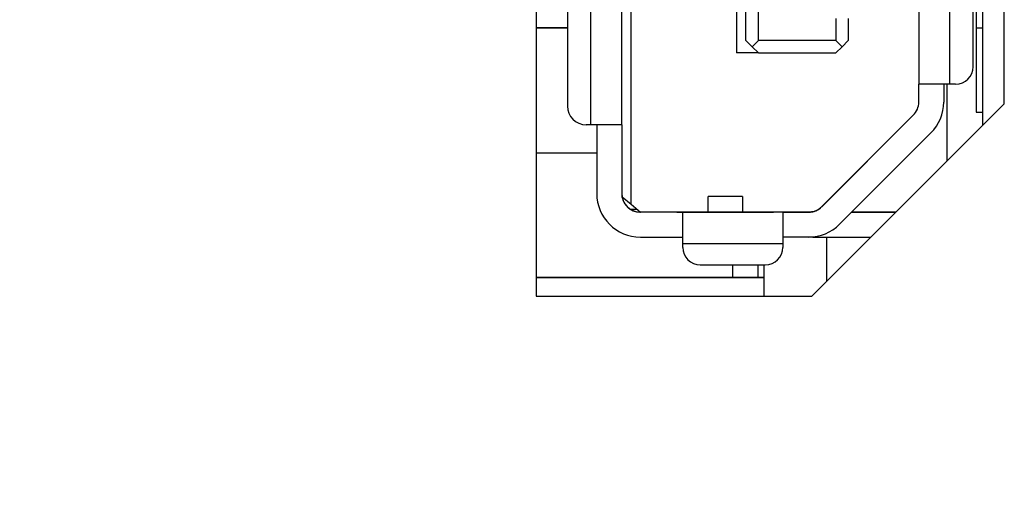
# Model space of a CAD drawing. Header units: millimetres. Extents: x 0 to 1118, y 0 to 864.
# Tile 16 of 256: x 82.97 to 86.91, y 346.33 to 348.23. Entities that reach past the tile are written whole.
import ezdxf

# ---------------------------------------------------------------- set-up
doc = ezdxf.new("R2010")
doc.units = ezdxf.units.MM
doc.dimstyles.new('SLDDIMSTYLE2', dxfattribs={"dimtxt": 0.18, "dimasz": 0.762, "dimexe": 0, "dimexo": 0.0625, "dimgap": 0, "dimtad": 0, "dimtih": 1, "dimtoh": 1, "dimdec": 0, "dimrnd": 1e-09, "dimzin": 0, "dimdsep": 46, "dimtxsty": 'Standard', "dimblk1": 'DOT', "dimblk2": 'DOT', "dimsah": 1, "dimcen": 0.09, "dimadec": 0, "dimazin": 0, "dimtfac": 0.762, "dimtdec": 0, "dimtofl": 0, "dimtmove": 0, "dimatfit": 3, "dimldrblk": 'DOT', "dimfxl": 1, "dimfrac": 2, "dimtolj": 1, "dimtzin": 0, "dimarcsym": 0})

# ---------------------------------------------------------------- blocks, each defined once
blk = doc.blocks.new('_Dot')
at = {"color": 0, "linetype": 'ByBlock', "lineweight": -2}
blk.add_line((-0.5, 0), (-1, 0), dxfattribs=at)
at = {"color": 0, "linetype": 'ByBlock', "const_width": 0.5}
blk.add_lwpolyline([(-0.25, 0, 1), (0.25, 0, 1)], format="xyb", close=True, dxfattribs=at)

msp = doc.modelspace()

# ---------------------------------------------------------------- linework, layer by layer
at = {"color": 7, "linetype": 'Continuous', "lineweight": 25}
for p, q in [((85.0369, 351.8229), (85.0369, 347.1266)), ((86.8244, 351.8229), (86.8244, 347.8097)), ((86.9119, 347.8972), (86.9119, 351.8229)), ((85.2544, 351.3504), (85.2544, 347.8129)), ((85.3794, 347.8129), (85.3794, 351.3504)), ((86.6944, 347.9754), (86.6944, 351.3504)), ((85.1619, 351.2754), (85.1619, 347.8879)), ((86.7869, 348.0454), (86.7869, 351.2804)), ((85.9269, 348.1504), (85.9269, 351.0504)), ((86.5694, 349.5854), (86.5694, 347.9754)), ((85.4169, 347.4942), (85.4169, 348.5935)), ((85.8394, 348.5379), (85.8394, 348.1004)), ((85.8769, 348.1504), (85.8769, 348.5379)), ((86.7994, 348.3004), (86.7994, 347.8629)), ((86.2369, 348.2379), (86.2369, 348.1504)), ((86.2869, 348.2379), (86.2869, 348.1504)), ((85.1619, 348.2009), (85.0369, 348.2009)), ((85.1619, 348.2009), (85.0369, 348.2009)), ((85.0369, 348.2009), (85.1619, 348.2009)), ((85.0369, 348.2009), (85.1619, 348.2009)), ((85.0369, 348.2009), (85.1619, 348.2009)), ((85.0369, 348.2008), (85.1619, 348.2008)), ((85.1619, 348.2008), (85.0369, 348.2008)), ((85.0369, 348.2008), (85.1619, 348.2008)), ((85.1619, 348.2008), (85.0369, 348.2008)), ((85.0369, 348.2008), (85.1619, 348.2008)), ((85.1619, 348.2008), (85.0369, 348.2008)), ((85.0369, 348.2008), (85.1619, 348.2008)), ((86.7994, 348.2009), (86.8244, 348.2009)), ((86.7994, 348.2008), (86.8244, 348.2008)), ((85.9019, 348.1254), (85.8769, 348.1504)), ((85.9269, 348.1504), (85.9019, 348.1254)), ((85.9019, 348.1254), (85.9269, 348.1004)), ((86.2369, 348.1504), (85.9269, 348.1504)), ((86.2369, 348.1504), (86.2619, 348.1254)), ((86.2369, 348.1004), (86.2619, 348.1254)), ((86.2619, 348.1254), (86.2869, 348.1504)), ((85.9269, 348.1004), (85.8394, 348.1004)), ((85.9269, 348.1004), (86.2369, 348.1004)), ((86.5694, 347.9039), (86.5694, 347.9754)), ((86.6694, 347.9754), (86.6694, 347.9039)), ((86.6819, 347.9754), (86.6819, 347.6672)), ((86.7169, 347.9754), (86.6944, 347.9754)), ((86.9119, 347.8972), (86.1414, 347.1266)), ((86.5475, 347.8509), (86.1814, 347.4848)), ((86.1814, 347.4849), (86.5475, 347.8509)), ((86.5475, 347.8509), (86.1814, 347.4849)), ((86.1814, 347.4849), (86.5475, 347.8509)), ((86.5475, 347.8509), (86.5475, 347.8509)), ((86.5475, 347.8509), (86.5475, 347.8509)), ((86.7994, 347.8629), (86.8244, 347.8629)), ((86.7994, 347.8629), (86.8244, 347.8629)), ((85.2544, 347.8129), (85.2369, 347.8129)), ((85.2794, 347.8129), (85.2794, 347.5379)), ((85.3794, 347.8129), (85.3794, 347.5379)), ((86.2521, 347.4141), (86.6182, 347.7802)), ((85.0369, 347.7008), (85.2794, 347.7008)), ((85.3807, 347.5244), (85.3807, 347.5244)), ((85.3807, 347.5244), (85.4169, 347.4942)), ((85.8632, 347.5254), (85.7257, 347.5254)), ((85.7257, 347.4629), (85.7257, 347.5254)), ((85.8632, 347.5254), (85.8632, 347.4629)), ((85.4169, 347.4942), (85.4544, 347.4629)), ((86.1814, 347.4848), (86.1814, 347.4849)), ((86.1814, 347.4849), (86.1814, 347.4849)), ((85.413, 347.4754), (85.4394, 347.4754)), ((85.4395, 347.4753), (85.4519, 347.463)), ((85.6244, 347.4629), (85.4544, 347.4629)), ((85.4544, 347.4629), (85.4544, 347.4629)), ((86.0986, 347.4629), (85.4544, 347.4629)), ((85.6008, 347.4629), (85.6507, 347.4629)), ((85.6244, 347.3379), (85.6244, 347.4629)), ((86.0244, 347.4629), (85.6244, 347.4629)), ((85.6507, 347.4629), (85.6507, 347.4629)), ((85.6507, 347.4629), (85.6507, 347.4629)), ((85.7257, 347.4629), (85.6755, 347.4629)), ((85.7257, 347.4629), (85.7257, 347.4629)), ((85.7257, 347.4629), (85.8632, 347.4629)), ((85.8632, 347.4629), (85.7257, 347.4629)), ((85.8632, 347.4629), (85.8632, 347.4629)), ((85.9134, 347.4629), (85.8632, 347.4629)), ((85.9382, 347.4629), (85.9881, 347.4629)), ((85.9382, 347.4629), (85.9382, 347.4629)), ((85.9382, 347.4629), (85.9382, 347.4629)), ((86.0244, 347.4629), (86.0244, 347.3379)), ((86.0244, 347.4629), (86.1284, 347.4629)), ((86.1284, 347.4629), (86.1284, 347.4629)), ((86.1284, 347.4629), (86.1284, 347.4629)), ((86.3009, 347.4629), (86.4777, 347.4629)), ((86.4777, 347.4629), (86.3009, 347.4629)), ((86.4777, 347.4629), (86.3009, 347.4629)), ((85.4544, 347.3629), (85.6244, 347.3629)), ((85.6244, 347.3379), (86.0244, 347.3379)), ((85.6244, 347.3216), (85.6244, 347.3379)), ((86.1284, 347.3629), (86.0244, 347.3629)), ((86.0244, 347.3379), (86.0244, 347.3216)), ((86.1444, 347.3629), (86.1309, 347.3629)), ((86.1444, 347.3629), (86.3777, 347.3629)), ((86.1994, 347.3629), (86.1994, 347.1847)), ((85.6944, 347.2516), (85.9544, 347.2516)), ((85.8244, 347.2009), (85.8244, 347.2516)), ((85.9244, 347.2516), (85.9244, 347.2009)), ((85.9494, 347.2516), (85.9494, 347.1266)), ((85.0369, 347.2009), (85.9494, 347.2009)), ((85.9494, 347.2009), (85.0369, 347.2009)), ((85.0369, 347.2009), (85.9494, 347.2009)), ((85.9494, 347.2009), (85.0369, 347.2009)), ((85.0369, 347.2009), (85.9494, 347.2009)), ((85.9494, 347.2008), (85.0369, 347.2008)), ((85.0369, 347.2008), (85.9494, 347.2008)), ((85.9494, 347.2008), (85.0369, 347.2008)), ((85.0369, 347.2008), (85.9494, 347.2008)), ((85.9494, 347.2008), (85.0369, 347.2008)), ((85.0369, 347.2008), (85.9494, 347.2008)), ((85.9494, 347.2008), (85.0369, 347.2008)), ((85.0369, 347.1266), (86.1414, 347.1266))]:
    msp.add_line(p, q, dxfattribs=at)
at = {"color": 8, "linetype": 'Continuous', "lineweight": 25}
for p, q in [((86.1444, 347.4646), (86.1444, 347.4646)), ((86.1444, 347.3629), (86.1444, 347.3636))]:
    msp.add_line(p, q, dxfattribs=at)
at = {"color": 7, "linetype": 'Continuous', "lineweight": 25, "flags": 128}
for points in [[(86.6944, 347.9754), (86.6701, 347.9754), (86.6466, 347.9754), (86.625, 347.9754), (86.6061, 347.9754), (86.5905, 347.9754), (86.579, 347.9754), (86.5718, 347.9754), (86.5694, 347.9754)], [(85.3794, 347.8129), (85.377, 347.8129), (85.3699, 347.8129), (85.3584, 347.8129), (85.3428, 347.8129), (85.3239, 347.8129), (85.3023, 347.8129), (85.2788, 347.8129), (85.2544, 347.8129)], [(85.6382, 347.4629), (85.6305, 347.4629), (85.6232, 347.4629), (85.6164, 347.4629), (85.6106, 347.4629), (85.606, 347.4629), (85.6028, 347.4629), (85.601, 347.4629), (85.6008, 347.4629)], [(85.6755, 347.4629), (85.6743, 347.4629), (85.6718, 347.4629), (85.6681, 347.4629), (85.6635, 347.4629), (85.6579, 347.4629), (85.6517, 347.4629), (85.6451, 347.4629), (85.6382, 347.4629)], [(85.6507, 347.4629), (85.6521, 347.4629), (85.6564, 347.4629), (85.6633, 347.4629), (85.6727, 347.4629), (85.684, 347.4629), (85.697, 347.4629), (85.7111, 347.4629), (85.7257, 347.4629)], [(85.8632, 347.4629), (85.8778, 347.4629), (85.8919, 347.4629), (85.9049, 347.4629), (85.9162, 347.4629), (85.9256, 347.4629), (85.9325, 347.4629), (85.9368, 347.4629), (85.9382, 347.4629)], [(85.9507, 347.4629), (85.9438, 347.4629), (85.9371, 347.4629), (85.9309, 347.4629), (85.9254, 347.4629), (85.9208, 347.4629), (85.9171, 347.4629), (85.9146, 347.4629), (85.9134, 347.4629)], [(85.9881, 347.4629), (85.9879, 347.4629), (85.9861, 347.4629), (85.9829, 347.4629), (85.9782, 347.4629), (85.9725, 347.4629), (85.9657, 347.4629), (85.9584, 347.4629), (85.9507, 347.4629)], [(86.1284, 347.4629), (86.1272, 347.4629), (86.1121, 347.4629), (86.1009, 347.4629), (86.0951, 347.4629), (86.0953, 347.4629), (86.1016, 347.4629), (86.113, 347.4629), (86.1284, 347.4629)], [(86.1284, 347.4629), (86.113, 347.4629), (86.1016, 347.4629), (86.0953, 347.4629), (86.0951, 347.4629), (86.1009, 347.4629), (86.1121, 347.4629), (86.1272, 347.4629), (86.1283, 347.4629)], [(86.1282, 347.4629), (86.1216, 347.4629), (86.1143, 347.4629), (86.1079, 347.4629), (86.1027, 347.4629), (86.0986, 347.4629)]]:
    msp.add_lwpolyline(points, dxfattribs=at)
at = {"color": 7, "linetype": 'Continuous', "lineweight": 25}
for centre, radius, start, end in [((86.7169, 348.0454), 0.07, 270, 0), ((85.2369, 347.8879), 0.075, 180, 270), ((86.4944, 347.904), 0.075, 315, 0), ((86.4944, 347.904), 0.075, 315, 0), ((86.4944, 347.9039), 0.075, 315, 0), ((86.4944, 347.9039), 0.175, 315, 0), ((85.4544, 347.5379), 0.175, 180, 270), ((85.4544, 347.5379), 0.075, 180, 270), ((85.4544, 347.5379), 0.075, 180, 190.3889), ((85.4544, 347.5379), 0.075, 190.3889, 236.4427), ((86.1284, 347.5379), 0.075, 270, 315), ((86.1284, 347.5379), 0.075, 282.3694, 315), ((86.1284, 347.5379), 0.075, 282.3694, 315), ((86.1284, 347.5379), 0.075, 299.3904, 315), ((85.4544, 347.5379), 0.075, 236.4427, 268.0568), ((85.4544, 347.5379), 0.075, 268.0568, 270), ((86.1284, 347.5379), 0.075, 270, 287.6711), ((86.1284, 347.5379), 0.175, 270, 315), ((85.6944, 347.3216), 0.07, 180, 270), ((85.9544, 347.3216), 0.07, 270, 0)]:
    msp.add_arc(centre, radius, start, end, dxfattribs=at)
msp.add_open_spline([(86.1444, 347.4646), (86.1414, 347.4641), (86.136, 347.4631), (86.1307, 347.4629), (86.1284, 347.4629)], degree=3, knots=[0, 0, 0, 0, 0.559212, 1, 1, 1, 1], dxfattribs=at)

# ---------------------------------------------------------------- leaders
at = {"color": 7, "linetype": 'Continuous', "lineweight": 0}
msp.add_leader([(86.1772, 295.9157), (40.3495, 499.3252), (46.6995, 499.3252)], dimstyle='SLDDIMSTYLE2', dxfattribs=at)

doc.saveas('drawing.dxf')
